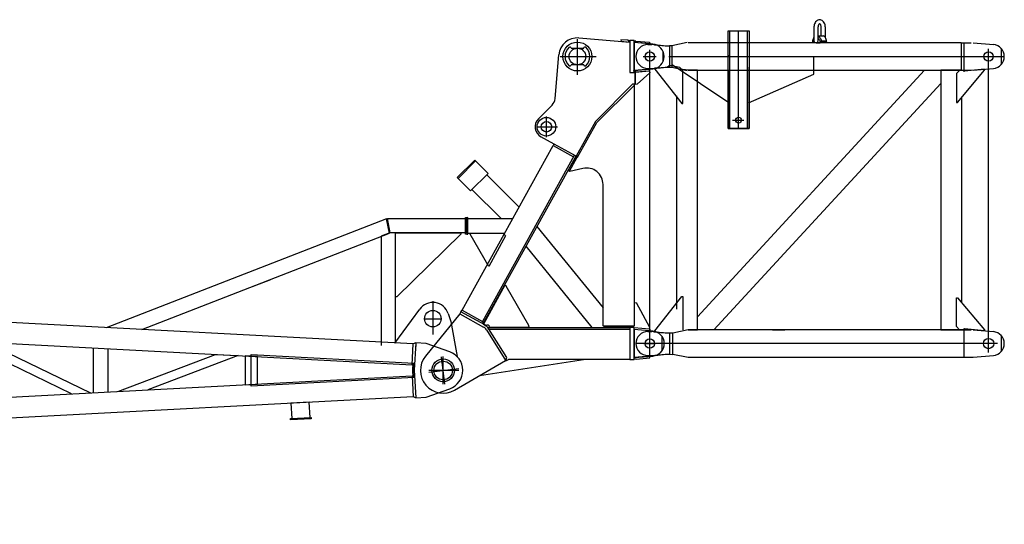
# Model space of a CAD drawing. Extents: x 12936 to 154086, y 9945 to 78013.
# Tile 44 of 64: x 82951 to 87716, y 73304 to 75748. Entities that reach past the tile are written whole.
import ezdxf

# ---------------------------------------------------------------- set-up
doc = ezdxf.new("R2010")
doc.units = 0
doc.header["$LTSCALE"] = 100
doc.header["$MEASUREMENT"] = 0
doc.linetypes.add('CENTER', pattern=[50.5, 30, -9, 2.5, -9])
doc.layers.get('0').update_dxf_attribs({"linetype": 'CONTINUOUS'})
for name, color, linetype in [('1', 7, 'CONTINUOUS'), ('11', 7, 'CONTINUOUS'), ('16', 7, 'CONTINUOUS')]:
    doc.layers.add(name, color=color, linetype=linetype)

# ---------------------------------------------------------------- blocks, each defined once
blk = doc.blocks.new('*G612612')
at = {"layer": '16', "color": 7, "linetype": 'CONTINUOUS'}
blk.add_circle((84999.993391, 74049.313792), 44.9983, dxfattribs=at)
blk = doc.blocks.new('*G611611')
at = {"color": 7, "linetype": 'CONTINUOUS'}
blk.add_blockref('*G612612', (0, 0), dxfattribs=at)
blk = doc.blocks.new('*G615615')
at = {"layer": '16', "color": 7, "linetype": 'CONTINUOUS'}
for p, q in [((84855.111391, 74178.494692), (73110.012391, 74795.733892)), ((84726.561391, 74784.276892), (83369.407717, 74255.160643)), ((84739.726891, 74714.274892), (84726.561391, 74784.276892)), ((84730.498891, 74785.013392), (85108.180891, 74785.013392)), ((84743.655391, 74715.011392), (84730.498891, 74785.013392)), ((85108.180891, 74710.013392), (85108.180891, 74790.011392)), ((85108.180891, 74790.011392), (85114.177891, 74790.011392)), ((85108.180891, 74785.013392), (85108.180891, 74715.011392)), ((85114.177891, 74790.011392), (85114.177891, 74710.013392)), ((73110.342391, 74693.972392), (84849.910891, 74077.031242)), ((83541.496711, 74247.122041), (84739.726891, 74714.274892)), ((84741.622891, 74715.011392), (84700.038391, 74698.802392)), ((84700.038391, 74698.802392), (84700.038391, 74170.827142)), ((84770.040391, 74715.011392), (84741.622891, 74715.011392)), ((85108.180891, 74715.011392), (84743.655391, 74715.011392)), ((84835.042891, 74715.015892), (84770.040391, 74715.015892)), ((84770.040391, 74715.015892), (85085.046391, 74715.015892)), ((84770.040391, 74406.030592), (84770.040391, 74715.011392)), ((84770.040391, 74182.965421), (84770.040391, 74715.011392)), ((85085.046391, 74710.017892), (84775.038391, 74406.030592)), ((85085.046391, 74715.015892), (85085.046391, 74710.017892)), ((85114.177891, 74710.013392), (85108.180891, 74710.013392)), ((84076.702891, 74455.784992), (84165.756391, 74490.497242)), ((84775.038391, 74406.030592), (84770.040391, 74406.030592)), ((84766.258891, 74180.957392), (84886.558891, 74346.063592)), ((85024.318891, 74325.194092), (85037.283391, 74286.952642)), ((84700.038391, 74259.808342), (84700.038391, 74186.642842)), ((85037.283391, 74286.952642), (85067.220391, 74117.186392)), ((83201.590891, 73936.369642), (82674.462391, 74191.357792)), ((82789.108891, 74185.333642), (83293.765891, 73941.212842)), ((83307.531391, 73941.936142), (83307.531391, 74158.087492)), ((83377.527391, 74154.411742), (83377.527391, 73945.616542)), ((84849.910891, 74077.031242), (84855.229891, 74178.494692)), ((84867.022891, 74182.879942), (84855.111391, 74178.494692)), ((84867.022891, 74182.879942), (84860.046391, 74050.014142)), ((84916.954891, 74180.257042), (84867.022891, 74182.879942)), ((84916.954891, 74180.257042), (84867.022891, 74182.879942)), ((84867.022891, 74182.879942), (84867.022891, 74165.723092)), ((85031.779891, 74139.552742), (84916.954891, 74180.257042)), ((85031.779891, 74139.552742), (84916.954891, 74180.257042)), ((83425.597891, 73948.143442), (83898.129391, 74127.051142)), ((84008.485891, 74121.251242), (83571.528391, 73955.810842)), ((83898.129391, 74127.051142), (84008.485891, 74121.251242)), ((84041.143891, 74119.534642), (84041.143891, 73980.493492)), ((84101.439391, 74116.366942), (84041.143891, 74119.534642)), ((84071.290891, 73973.672842), (84071.290891, 74126.350792)), ((84071.290891, 74126.350792), (84859.872391, 74084.909392)), ((84101.439391, 73983.661192), (84101.439391, 74116.366942)), ((84853.884391, 74085.225292), (84852.034891, 74050.009492)), ((84859.872391, 74084.909392), (84858.040891, 74050.032442)), ((73110.342391, 73406.050492), (84849.910891, 74022.992242)), ((84859.872391, 74015.118742), (84071.290891, 73973.672842)), ((84849.910891, 74022.992242), (84855.229891, 73921.533592)), ((84852.034891, 74050.009492), (84853.884391, 74014.802842)), ((84858.040891, 74050.032442), (84859.872391, 74015.118742)), ((84860.046391, 74050.014142), (84867.022891, 73917.148192)), ((84041.143891, 73980.493492), (84101.439391, 73983.661192)), ((84916.954891, 73919.771242), (85031.779891, 73960.470892)), ((84855.111391, 73921.533592), (73110.012391, 73304.294242)), ((84867.022891, 73917.148192), (84855.111391, 73921.533592)), ((84867.022891, 73917.148192), (84916.954891, 73919.771242)), ((84351.726391, 73895.079442), (84262.957891, 73890.414742)), ((84262.957891, 73890.414742), (84266.838391, 73816.517992)), ((84355.617391, 73821.182542), (84351.726391, 73895.079442)), ((84261.291391, 73816.225042), (84361.156891, 73821.470992)), ((84261.610891, 73810.232842), (84261.291391, 73816.225042)), ((84361.156891, 73815.478942), (84261.610891, 73810.232842)), ((84266.838391, 73816.517992), (84355.617391, 73821.182542)), ((84361.156891, 73821.470992), (84361.156891, 73815.478942))]:
    blk.add_line(p, q, dxfattribs=at)
at = {"layer": '16', "color": 7, "linetype": 'CENTER'}
for p, q in [((84950.041891, 74385.596092), (84950.041891, 74223.428692)), ((84910.042891, 74300.021692), (84990.040891, 74300.021692)), ((85000.038391, 73982.924242), (85000.038391, 74116.270792)), ((84930.441391, 74050.014142), (85075.816891, 74050.014142))]:
    blk.add_line(p, q, dxfattribs=at)
at = {"layer": '16', "color": 7, "linetype": 'CONTINUOUS'}
for centre, radius in [((84950.041891, 74300.012542), 39.99939), ((85000.038391, 74050.014142), 55.004883)]:
    blk.add_circle(centre, radius, dxfattribs=at)
for centre, radius, start, end in [((84950.041891, 74300.012542), 78.429236, 18.728359, 144.04294), ((85000.038391, 74050.014142), 95.004273, 0, 70.480637), ((85000.038391, 74050.014142), 95.002571, -70.48337, -0.00183)]:
    blk.add_arc(centre, radius, start, end, dxfattribs=at)
blk = doc.blocks.new('*G613613')
at = {"color": 7, "linetype": 'CONTINUOUS'}
blk.add_blockref('*G615615', (0, 0), dxfattribs=at)
blk = doc.blocks.new('*G610610')
at = {"color": 7, "linetype": 'CONTINUOUS'}
for name in ['*G613613', '*G611611']:
    blk.add_blockref(name, (0, 0), dxfattribs=at)
blk = doc.blocks.new('*G616616')
at = {"layer": '1', "color": 7, "linetype": 'CONTINUOUS'}
for p, q in [((86795.771865, 75722.992898), (86794.849365, 75717.763898)), ((86797.381365, 75728.169398), (86795.771865, 75722.992898)), ((86799.679365, 75733.080398), (86797.381365, 75728.169398)), ((86802.613365, 75737.503898), (86799.679365, 75733.080398)), ((86806.079865, 75741.250898), (86802.613365, 75737.503898)), ((86809.925865, 75744.183398), (86806.079865, 75741.250898)), ((86813.980365, 75746.236898), (86809.925865, 75744.183398)), ((86818.075365, 75747.415898), (86813.980365, 75746.236898)), ((86815.553865, 75719.233898), (86815.130865, 75717.042398)), ((86816.159865, 75721.312898), (86815.553865, 75719.233898)), ((86816.933865, 75723.184898), (86816.159865, 75721.312898)), ((86817.847365, 75724.770398), (86816.933865, 75723.184898)), ((86818.861365, 75726.012398), (86817.847365, 75724.770398)), ((86822.060865, 75747.786398), (86818.075365, 75747.415898)), ((86819.930865, 75726.880898), (86818.861365, 75726.012398)), ((86821.010865, 75727.378898), (86819.930865, 75726.880898)), ((86822.060865, 75727.534898), (86821.010865, 75727.378898)), ((86826.023865, 75747.418898), (86822.060865, 75747.789398)), ((86823.089865, 75727.383398), (86822.060865, 75727.539398)), ((86824.145865, 75726.883898), (86823.089865, 75727.383398)), ((86825.191365, 75726.013898), (86824.145865, 75726.883898)), ((86826.184365, 75724.771898), (86825.191365, 75726.013898)), ((86830.094865, 75746.238398), (86826.023865, 75747.418898)), ((86827.078365, 75723.186398), (86826.184365, 75724.771898)), ((86827.835865, 75721.312898), (86827.078365, 75723.186398)), ((86828.428365, 75719.235398), (86827.835865, 75721.312898)), ((86828.843865, 75717.043898), (86828.428365, 75719.235398)), ((86834.126865, 75744.184898), (86830.094865, 75746.238398)), ((86837.950365, 75741.252398), (86834.126865, 75744.184898)), ((86841.395865, 75737.503898), (86837.950365, 75741.252398)), ((86844.314865, 75733.080398), (86841.395865, 75737.503898)), ((86846.599365, 75728.170898), (86844.314865, 75733.080398)), ((86848.199865, 75722.992898), (86846.599365, 75728.170898)), ((86849.119365, 75717.763898), (86848.199865, 75722.992898)), ((86378.932365, 75221.413898), (86378.932365, 75694.530398)), ((86378.932365, 75694.530398), (86480.537865, 75694.530398)), ((86378.932365, 75662.458898), (86378.932365, 75694.530398)), ((86378.932365, 75694.530398), (86480.537865, 75694.530398)), ((86378.932365, 75636.037898), (86378.932365, 75694.530398)), ((86378.932365, 75694.530398), (86480.537865, 75694.530398)), ((86386.933365, 75221.413898), (86386.933365, 75694.530398)), ((86472.530865, 75221.413898), (86472.530865, 75694.530398)), ((86480.537865, 75694.530398), (86480.537865, 75221.413898)), ((86480.537865, 75694.530398), (86480.537865, 75675.588398)), ((86480.537865, 75694.530398), (86480.537865, 75636.037898)), ((86794.849365, 75717.763898), (86794.558365, 75712.675898)), ((86794.562865, 75712.675898), (86794.562865, 75646.162898)), ((86814.886365, 75714.829898), (86814.809865, 75712.675898)), ((86814.814365, 75646.162898), (86814.814365, 75712.675898)), ((86815.130865, 75717.042398), (86814.886365, 75714.829898)), ((86829.080865, 75714.829898), (86828.843865, 75717.043898)), ((86829.155865, 75712.675898), (86829.080865, 75714.829898)), ((86829.155865, 75669.033398), (86829.155865, 75712.675898)), ((86849.407365, 75712.675898), (86849.119365, 75717.763898)), ((86849.407365, 75712.675898), (86849.407365, 75661.534898)), ((85990.735365, 75627.531398), (86009.746365, 75627.531398)), ((86019.697365, 75627.037898), (86022.460365, 75626.760398)), ((86022.460365, 75626.760398), (86025.833865, 75626.422898)), ((86025.833865, 75626.422898), (86029.816365, 75626.023898)), ((86029.816365, 75626.023898), (86034.407865, 75625.564898)), ((86034.407865, 75625.564898), (86039.608365, 75625.044398)), ((86039.608365, 75625.044398), (86045.419365, 75624.463898)), ((86045.419365, 75624.463898), (86051.836365, 75623.823398)), ((86051.836365, 75623.823398), (86058.862365, 75623.121398)), ((86058.862365, 75623.121398), (86066.495865, 75622.357898)), ((86180.171865, 75637.099898), (86105.972865, 75621.718898)), ((87507.589365, 75636.037898), (86185.151865, 75636.037898)), ((86788.238865, 75638.269898), (86788.585365, 75641.638898)), ((86788.585365, 75641.638898), (86789.075865, 75644.949398)), ((86788.846365, 75643.534898), (86795.684865, 75638.014898)), ((86789.075865, 75644.949398), (86789.704365, 75648.159398)), ((86789.704365, 75648.159398), (86790.463365, 75651.222398)), ((86790.463365, 75651.222398), (86791.343865, 75654.100898)), ((86791.343865, 75654.100898), (86792.332365, 75656.763398)), ((86792.332365, 75656.763398), (86793.410865, 75659.179898)), ((86793.410865, 75659.179898), (86794.562865, 75661.333898)), ((86795.464365, 75640.134398), (86795.464365, 75641.053898)), ((86795.464365, 75639.204398), (86795.464365, 75640.134398)), ((86795.464365, 75638.263898), (86795.464365, 75639.204398)), ((86795.464365, 75637.314398), (86795.464365, 75638.263898)), ((86795.464365, 75636.358898), (86795.464365, 75637.314398)), ((86795.464365, 75635.398898), (86795.464365, 75636.358898)), ((86795.684865, 75638.014898), (86798.683365, 75638.014898)), ((86804.758365, 75636.037898), (86825.347365, 75636.037898)), ((86814.814365, 75669.033398), (86839.387365, 75669.033398)), ((86814.814365, 75666.597398), (86817.797865, 75664.828898)), ((86814.814365, 75657.808898), (86816.636865, 75656.178398)), ((86816.636865, 75656.178398), (86818.370865, 75654.240398)), ((86817.797865, 75664.828898), (86820.688365, 75662.544398)), ((86818.370865, 75654.240398), (86819.978865, 75652.009898)), ((86819.978865, 75652.009898), (86821.427865, 75649.513898)), ((86820.688365, 75662.544398), (86823.410865, 75659.755898)), ((86821.427865, 75649.513898), (86822.689365, 75646.788398)), ((86822.689365, 75646.788398), (86823.736365, 75643.882898)), ((86823.410865, 75659.755898), (86825.894865, 75656.497898)), ((86823.736365, 75643.882898), (86824.552365, 75640.848398)), ((86824.552365, 75640.848398), (86825.131365, 75637.741898)), ((86831.596365, 75643.534898), (86825.096865, 75638.014898)), ((86825.894865, 75656.497898), (86828.069865, 75652.830398)), ((86828.069865, 75652.830398), (86829.886365, 75648.834398)), ((86829.886365, 75648.834398), (86831.303865, 75644.604398)), ((86831.303865, 75644.604398), (86832.304365, 75640.243898)), ((86855.276865, 75643.534898), (86831.596365, 75643.534898)), ((86832.304365, 75640.243898), (86832.890865, 75635.854898)), ((86855.908365, 75638.014898), (86832.658365, 75638.014898)), ((86841.577365, 75668.709398), (86839.369365, 75669.034898)), ((86843.837865, 75667.687898), (86841.577365, 75668.709398)), ((86846.086365, 75665.926898), (86843.837865, 75667.687898)), ((86848.249365, 75663.420398), (86846.086365, 75665.926898)), ((86850.254865, 75660.214898), (86848.249365, 75663.420398)), ((86852.035365, 75656.401898), (86850.254865, 75660.214898)), ((86853.538365, 75652.108898), (86852.035365, 75656.401898)), ((86854.732365, 75647.490398), (86853.538365, 75652.108898)), ((86855.603865, 75642.705398), (86854.732365, 75647.490398)), ((86856.160365, 75637.905398), (86855.603865, 75642.705398)), ((87507.589365, 75636.037898), (87507.589365, 75503.038898)), ((87507.589365, 75636.037898), (87521.414865, 75636.037898)), ((87521.414865, 75636.037898), (87555.728865, 75636.037898)), ((87521.414865, 75503.038898), (87521.414865, 75636.037898)), ((87565.730865, 75636.037898), (87662.917365, 75627.303398)), ((86066.495865, 75622.357898), (86074.733865, 75621.535898)), ((86074.733865, 75621.535898), (86094.793365, 75621.535898)), ((86105.972865, 75621.718898), (86094.793365, 75621.535898)), ((86094.793365, 75621.535898), (86094.793365, 75517.540898)), ((86106.242865, 75621.781898), (86106.242865, 75517.284398)), ((86378.932365, 75575.529398), (86378.932365, 75569.533898)), ((87700.729365, 75608.461898), (87700.729365, 75530.614898)), ((86382.365865, 75344.533898), (86108.933865, 75529.533398)), ((86793.148365, 75484.672898), (86793.148365, 75569.533898)), ((85990.735365, 75511.534898), (86009.746365, 75511.534898)), ((86019.697365, 75512.028398), (86022.460365, 75512.304398)), ((86022.460365, 75512.304398), (86025.833865, 75512.641898)), ((86083.807365, 75515.764898), (86024.732865, 75512.532398)), ((86024.732865, 75512.532398), (86024.732865, 75507.534398)), ((86024.732865, 75507.534398), (86155.552365, 75342.372398)), ((86025.833865, 75512.641898), (86029.816365, 75513.040898)), ((86029.816365, 75513.040898), (86034.407865, 75513.499898)), ((86034.407865, 75513.499898), (86039.608365, 75514.020398)), ((86039.608365, 75514.020398), (86045.419365, 75514.602398)), ((86045.419365, 75514.602398), (86051.836365, 75515.245898)), ((86051.836365, 75515.245898), (86058.862365, 75515.949398)), ((86058.862365, 75515.949398), (86066.495865, 75516.714398)), ((86066.495865, 75516.714398), (86074.733865, 75517.540898)), ((86074.733865, 75517.540898), (86094.793365, 75517.540898)), ((86093.108865, 75524.901398), (86083.807365, 75515.764898)), ((86094.793365, 75517.540898), (86106.242865, 75517.284398)), ((86145.554865, 75516.697898), (86097.590865, 75526.237898)), ((86106.242865, 75517.284398), (86180.152365, 75502.041398)), ((86160.551865, 75502.534898), (86145.554865, 75516.697898)), ((86185.151865, 75503.038898), (86160.551865, 75505.830398)), ((86160.551865, 75342.372398), (86160.551865, 75502.534898)), ((86185.151865, 75503.038898), (87507.589365, 75503.038898)), ((86230.534365, 75503.038898), (86185.151865, 75503.038898)), ((86230.534365, 74246.037398), (86230.534365, 75503.038898)), ((86230.543365, 74309.685398), (87329.446365, 75503.020898)), ((86378.932365, 75503.038898), (86378.932365, 75418.837898)), ((86378.932365, 75487.840898), (86378.932365, 75499.248398)), ((86378.932365, 75499.248398), (86378.932365, 75221.413898)), ((86477.099865, 75344.533898), (86793.148365, 75484.672898)), ((86477.099865, 75344.533898), (86793.148365, 75484.672898)), ((86480.533365, 75508.650398), (86480.533365, 75517.696898)), ((86480.533365, 75221.413898), (86480.533365, 75508.650398)), ((86793.148365, 75484.672898), (86793.148365, 75503.038898)), ((87329.446365, 75503.020898), (87408.941865, 75503.020898)), ((87408.932865, 75503.038898), (87408.932865, 74246.037398)), ((87510.533865, 75503.038898), (87408.932865, 75503.038898)), ((87408.941865, 75503.020898), (87408.941865, 75439.363898)), ((87499.235865, 75502.369898), (87484.234365, 75487.374398)), ((87484.234365, 75487.374398), (87484.234365, 75347.371898)), ((87489.233865, 75347.371898), (87619.984365, 75502.891898)), ((87519.719865, 75502.369898), (87499.235865, 75502.369898)), ((87507.589365, 75503.038898), (87521.414865, 75503.038898)), ((87510.533865, 75502.983398), (87510.533865, 75503.038898)), ((87519.719865, 75500.703398), (87519.719865, 75502.369898)), ((87519.730365, 75497.371898), (87519.730365, 75500.703398)), ((87521.414865, 75503.038898), (87555.728865, 75503.038898)), ((87619.984365, 75507.891398), (87523.043865, 75497.719898)), ((87565.730865, 75503.038898), (87662.917365, 75511.773398)), ((87619.984365, 75502.891898), (87619.984365, 75507.891398)), ((87408.941865, 75439.363898), (86310.038865, 74246.028398)), ((86128.933365, 75379.863398), (86128.933365, 74346.241898)), ((86155.552365, 75342.372398), (86160.551865, 75342.372398)), ((86480.537865, 75346.053398), (86480.537865, 75308.497898)), ((87484.234365, 75347.371898), (87489.233865, 75347.371898)), ((87510.533865, 74376.316898), (87510.533865, 75372.759398)), ((86378.932365, 75287.596898), (86378.932365, 75221.413898)), ((86480.537865, 75221.413898), (86378.932365, 75221.413898)), ((86378.932365, 75221.413898), (86480.533365, 75221.413898)), ((86378.932365, 75221.413898), (86439.878865, 75221.413898)), ((86024.728365, 74241.543398), (86155.547865, 74406.703898)), ((86155.547865, 74406.703898), (86160.547365, 74406.703898)), ((86160.547365, 74406.703898), (86160.547365, 74246.541398)), ((87484.234365, 74261.701898), (87484.234365, 74401.704398)), ((87484.234365, 74401.704398), (87489.233865, 74401.704398)), ((87489.233865, 74401.704398), (87619.984365, 74246.184398)), ((86230.543365, 74246.028398), (86230.543365, 74309.685398)), ((86024.728365, 74236.543898), (86024.728365, 74241.543398)), ((86111.240865, 74231.791898), (86185.151865, 74247.036398)), ((86185.151865, 74246.037398), (86230.534365, 74246.037398)), ((87507.589365, 74246.037398), (86185.151865, 74246.037398)), ((86310.038865, 74246.028398), (86230.543365, 74246.028398)), ((86594.465865, 74246.037398), (86623.963365, 74246.037398)), ((86623.963365, 74246.037398), (86653.466865, 74246.037398)), ((87408.932865, 74246.037398), (87510.533865, 74246.037398)), ((87499.235865, 74246.697398), (87484.234365, 74261.701898)), ((87519.719865, 74246.697398), (87499.235865, 74246.697398)), ((87507.589365, 74246.037398), (87521.414865, 74246.037398)), ((87519.719865, 74248.372898), (87519.719865, 74246.697398)), ((87519.730365, 74251.704398), (87519.730365, 74248.372898)), ((87521.414865, 74246.037398), (87555.728865, 74246.037398)), ((87521.414865, 74113.039898), (87521.414865, 74246.037398)), ((87619.984365, 74241.184898), (87523.043865, 74251.347398)), ((87565.730865, 74246.037398), (87662.917365, 74237.304398)), ((87619.984365, 74246.184398), (87619.984365, 74241.184898)), ((85990.735365, 74237.541398), (86009.746365, 74237.541398)), ((86019.697365, 74237.038898), (86022.460365, 74236.761398)), ((86022.460365, 74236.761398), (86025.833865, 74236.425398)), ((86025.833865, 74236.425398), (86029.816365, 74236.026398)), ((86029.816365, 74236.026398), (86034.407865, 74235.567398)), ((86034.407865, 74235.567398), (86039.608365, 74235.048398)), ((86039.608365, 74235.048398), (86045.419365, 74234.466398)), ((86045.419365, 74234.466398), (86051.836365, 74233.825898)), ((86051.836365, 74233.825898), (86058.862365, 74233.122398)), ((86058.862365, 74233.122398), (86066.495865, 74232.360398)), ((86066.495865, 74232.360398), (86074.733865, 74231.535398)), ((86074.733865, 74231.535398), (86094.793365, 74231.535398)), ((86094.793365, 74231.535398), (86111.240865, 74231.791898)), ((86094.793365, 74231.535398), (86094.793365, 74127.541898)), ((86111.240865, 74127.285398), (86111.240865, 74231.791898)), ((87700.729365, 74218.462898), (87700.729365, 74140.614398)), ((85990.735365, 74121.535898), (86009.746365, 74121.535898)), ((86019.697365, 74122.038398), (86022.460365, 74122.314398)), ((86022.460365, 74122.314398), (86025.833865, 74122.650398)), ((86025.833865, 74122.650398), (86029.816365, 74123.047898)), ((86029.816365, 74123.047898), (86034.407865, 74123.505398)), ((86034.407865, 74123.505398), (86039.608365, 74124.025898)), ((86039.608365, 74124.025898), (86045.419365, 74124.606398)), ((86045.419365, 74124.606398), (86051.836365, 74125.248398)), ((86051.836365, 74125.248398), (86058.862365, 74125.951898)), ((86058.862365, 74125.951898), (86066.495865, 74126.715398)), ((86066.495865, 74126.715398), (86074.733865, 74127.541898)), ((86074.733865, 74127.541898), (86094.793365, 74127.541898)), ((86094.793365, 74127.541898), (86111.240865, 74127.301434)), ((86185.169865, 74111.977898), (86110.970865, 74127.357398)), ((86185.151865, 74113.039898), (87507.589365, 74113.039898)), ((87507.589365, 74113.039898), (87521.414865, 74113.039898)), ((87521.414865, 74113.039898), (87555.728865, 74113.039898)), ((87555.728865, 74113.039898), (87565.730865, 74113.039898)), ((87565.730865, 74113.039898), (87662.917365, 74121.772898))]:
    blk.add_line(p, q, dxfattribs=at)
at = {"layer": '1', "color": 7, "linetype": 'CENTER'}
for p, q in [((86429.734365, 75221.413898), (86429.734365, 75694.530398)), ((85999.733865, 74121.545242), (85999.733865, 75601.063898)), ((85970.789865, 75569.533898), (86028.719865, 75569.533898)), ((86092.943865, 75569.533898), (87715.730599, 75569.533898)), ((86399.540865, 75261.412898), (86455.433865, 75261.412898))]:
    blk.add_line(p, q, dxfattribs=at)
at = {"layer": '1', "color": 7, "linetype": 'CONTINUOUS'}
for centre, radius in [((85999.733865, 75569.533898), 22.499085), ((87639.727365, 75569.533898), 22.499085), ((86429.729865, 75261.412898), 14.002991), ((86429.734365, 75261.412898), 14.002991), ((85999.733865, 74179.543898), 22.499085), ((87639.727365, 74179.543898), 24.998473)]:
    blk.add_circle(centre, radius, dxfattribs=at)
for centre, radius, start, end in [((85990.735365, 75569.533898), 57.998656, 90, 180), ((86009.746365, 75527.538398), 99.995954, 84.290489, 90.002129), ((86804.689365, 75646.162898), 10.125732, 180, 0), ((87657.727365, 75569.533898), 58.003234, 0, 84.865341), ((85990.735365, 75569.533898), 57.998656, 180, -90), ((87657.727365, 75569.533898), 57.993414, -84.86673, -0.0022), ((86009.746365, 75611.538398), 100.003051, -90, -84.28888), ((86096.611365, 75521.341898), 4.992828, 78.686928, 134.53772), ((87522.722865, 75500.703398), 3.00293, 180, -83.87207), ((87522.713865, 74248.372898), 2.993662, 83.68129, -179.99786), ((85990.735365, 74179.543898), 57.998656, 90, 180), ((86009.746365, 74137.539398), 99.995954, 84.290489, 90.002129), ((87657.727365, 74179.533398), 58.003234, 0, 84.865341), ((85990.735365, 74179.543898), 57.998656, 180, -90), ((87657.727365, 74179.533398), 57.993414, -84.86673, -0.0022), ((86009.746365, 74221.537898), 100.003051, -90, -84.28836)]:
    blk.add_arc(centre, radius, start, end, dxfattribs=at)
at = {"layer": '11', "color": 7, "linetype": 'CENTER'}
for p, q in [((87639.727365, 74136.95057), (87639.727365, 75606.473778)), ((87683.310333, 74179.543898), (85932.736708, 74179.543898))]:
    blk.add_line(p, q, dxfattribs=at)
blk = doc.blocks.new('*G619619')
at = {"layer": '16', "color": 7, "linetype": 'CENTER'}
for p, q in [((85008.223138, 73983.420655), (84991.972281, 74115.77326)), ((84930.968701, 74041.528736), (85075.260594, 74059.245553))]:
    blk.add_line(p, q, dxfattribs=at)
at = {"layer": '16', "color": 7, "linetype": 'CONTINUOUS'}
blk.add_circle((85000.046936, 74050.010477), 55.004883, dxfattribs=at)
blk = doc.blocks.new('*G618618')
at = {"color": 7, "linetype": 'CONTINUOUS'}
blk.add_blockref('*G619619', (0, 0), dxfattribs=at)
blk = doc.blocks.new('*G620620')
at = {"layer": '16', "color": 7, "linetype": 'CONTINUOUS'}
blk.add_circle((85499.813969, 75229.381359), 44.993757, dxfattribs=at)
blk = doc.blocks.new('*G617617')
at = {"layer": '16', "color": 7, "linetype": 'CENTER'}
for p, q in [((85649.749448, 75481.357086), (85649.712594, 75653.763687)), ((85999.74306, 75538.628974), (85999.730448, 75602.513119)), ((85999.734116, 75539.304922), (85999.733602, 75601.05967)), ((85566.081629, 75569.444635), (85740.530729, 75569.487451)), ((85968.590861, 75569.526783), (86031.652658, 75569.54119)), ((85970.793916, 75569.52979), (86028.711517, 75569.530677)), ((85499.82203, 75179.356463), (85499.793477, 75279.507494)), ((85451.297765, 75229.369633), (85552.67524, 75229.391604)), ((86000.065807, 74153.265467), (86000.062059, 74206.418455)), ((85971.696555, 74179.529594), (86027.50001, 74179.541866))]:
    blk.add_line(p, q, dxfattribs=at)
at = {"layer": '16', "color": 7, "linetype": 'CONTINUOUS'}
for p, q in [((85656.879244, 75659.177435), (85903.758765, 75639.514415)), ((85895.702795, 75648.174692), (85860.52824, 75650.979902)), ((85860.52824, 75650.979902), (85861.493263, 75643.120425)), ((85861.493263, 75643.120425), (85901.755868, 75639.665953)), ((85901.755868, 75639.665953), (85895.702795, 75648.174692)), ((85902.870106, 75646.899664), (85895.826502, 75646.034818)), ((85895.826502, 75646.034818), (85901.755868, 75639.665953)), ((85901.755868, 75639.665953), (85903.728554, 75639.908169)), ((85903.728554, 75639.908169), (85902.870106, 75646.899664)), ((85923.747686, 75647.014859), (85903.751487, 75647.007884)), ((85903.751487, 75647.007884), (85903.790424, 75492.012819)), ((85903.758765, 75639.514415), (85903.790424, 75492.012819)), ((85923.786805, 75492.018306), (85923.747686, 75647.014859)), ((86014.056223, 75629.845725), (85923.748744, 75637.011928)), ((85923.748744, 75637.011928), (85923.777728, 75502.012696)), ((85933.07453, 75644.300282), (85923.887027, 75643.172198)), ((85923.887027, 75643.172198), (85924.630125, 75637.120148)), ((85924.630125, 75637.120148), (85924.65974, 75636.878959)), ((85924.65974, 75636.878959), (85933.07453, 75644.300282)), ((85925.75219, 75636.855924), (85933.07453, 75644.300282)), ((86000.128674, 75631.19746), (85925.75219, 75636.855924)), ((85933.07453, 75644.300282), (85999.164017, 75639.053959)), ((85999.164017, 75639.053959), (86000.128674, 75631.19746)), ((85541.586997, 75365.534072), (85560.058708, 75577.190865)), ((85619.356804, 75610.184414), (85680.00075, 75609.471236)), ((86063.728301, 75595.888618), (86063.739125, 75543.207258)), ((85680.107412, 75528.746525), (85619.464015, 75529.455237)), ((85903.790424, 75492.012819), (85928.785855, 75492.02005)), ((85903.790424, 75492.012819), (85923.786805, 75492.018306)), ((85922.90528, 75501.905573), (85925.757858, 75502.255826)), ((85923.924595, 75493.603917), (85922.90528, 75501.905573)), ((85923.777728, 75502.012696), (86014.089234, 75509.226672)), ((85933.11061, 75494.731818), (85923.924595, 75493.603917)), ((85925.757858, 75502.255826), (85933.11061, 75494.731818)), ((85998.224363, 75507.869615), (85925.785778, 75502.176134)), ((85925.785778, 75502.176134), (85933.11061, 75494.731818)), ((85928.785855, 75492.02005), (85928.793945, 75435.016137)), ((85928.789538, 75494.390165), (85998.77889, 75499.980894)), ((85928.951315, 75433.808313), (85928.789538, 75494.390165)), ((85933.11061, 75494.731818), (85999.18902, 75500.013116)), ((86000.033474, 75489.763128), (85938.801343, 75435.017744)), ((85999.18902, 75500.013116), (85998.224363, 75507.869615)), ((85998.77889, 75499.980894), (86000.033474, 75489.763128)), ((85916.78443, 75435.012015), (85736.943434, 75255.093828)), ((85928.793945, 75435.016137), (85916.78443, 75435.012015)), ((85923.76006, 75435.014409), (85924.036206, 74265.917984)), ((85938.801343, 75435.017744), (85928.951315, 75433.808313)), ((85743.974364, 75249.809293), (85923.761301, 75429.76248)), ((85460.911122, 75268.262105), (85527.147729, 75334.534804)), ((85736.943434, 75255.093828), (85644.159393, 75087.110173)), ((85650.788433, 75082.329415), (85743.974364, 75249.809293)), ((85537.857068, 75145.820295), (85473.219504, 75181.237451)), ((85092.386502, 74340.536526), (85533.122029, 75138.486574)), ((85092.387051, 74340.53206), (85533.122029, 75138.486574)), ((85537.302191, 75146.129981), (85533.122029, 75138.486574)), ((85533.122029, 75138.486574), (85631.170961, 75084.333585)), ((85644.159393, 75087.110173), (85537.857068, 75145.820295)), ((85067.862416, 74983.354359), (85152.689408, 75068.222261)), ((85152.689408, 75068.222261), (85067.862416, 74983.354359)), ((85157.283816, 75063.629948), (85072.457373, 74978.757579)), ((85152.689408, 75068.222261), (85157.283816, 75063.629948)), ((85217.760424, 75003.19371), (85152.689408, 75068.222261)), ((85634.407331, 75090.210807), (85190.437231, 74286.383001)), ((85638.159582, 75080.464444), (85197.442451, 74282.512272)), ((85605.454866, 75017.096909), (85643.194237, 75085.357989)), ((85611.331906, 75013.862028), (85649.070336, 75082.118459)), ((85642.408699, 75088.075512), (85638.159582, 75080.464444)), ((85649.070336, 75082.118459), (85641.43006, 75086.322563)), ((85649.070336, 75082.118459), (85650.788433, 75082.329415)), ((85612.458768, 75013.238712), (85605.454866, 75017.096909)), ((85676.268556, 75027.605255), (85612.458768, 75013.238712)), ((85072.457373, 74978.757579), (85067.862416, 74983.354359)), ((85067.862416, 74983.354359), (85132.934346, 74918.318364)), ((85132.934346, 74918.318364), (85217.760424, 75003.19371)), ((85211.255203, 74996.676343), (85368.163111, 74839.837555)), ((85139.432281, 74924.821234), (85279.937282, 74784.374115)), ((85773.841051, 74949.171215), (85773.791877, 74949.571708)), ((85774.00349, 74265.884295), (85773.838727, 74949.190145)), ((85114.141898, 74788.612835), (85114.070509, 74709.338234)), ((85120.056977, 74789.339115), (85114.141898, 74788.612835)), ((85120.083364, 74709.342045), (85120.056977, 74789.339115)), ((85120.062247, 74784.335965), (85337.549597, 74784.387389)), ((85454.042997, 74747.100935), (85773.981675, 74352.675212)), ((85114.070509, 74709.338234), (85120.083364, 74709.342045)), ((85120.079191, 74714.336263), (85298.871138, 74714.383371)), ((85129.467997, 74714.267961), (85258.537149, 74714.369793)), ((85130.073261, 74709.338481), (85129.467997, 74714.267961)), ((85220.31802, 74553.11307), (85130.073261, 74709.338481)), ((85302.135244, 74701.252288), (85220.31802, 74553.11307)), ((85258.537149, 74714.369793), (85294.397875, 74714.382712)), ((85720.786715, 74256.965774), (85401.052584, 74651.15335)), ((85298.699887, 74461.710919), (85194.793586, 74273.585669)), ((85305.706942, 74457.839356), (85298.699887, 74461.710919)), ((85414.855012, 74266.79051), (85305.706942, 74457.839356)), ((85086.246204, 74333.533362), (85092.386502, 74340.536526)), ((85092.386502, 74340.536526), (85190.436886, 74286.384018)), ((85924.01036, 74377.013625), (85933.869321, 74378.224153)), ((85933.869321, 74378.224153), (85998.077429, 74259.162132)), ((85080.442056, 74323.029369), (84914.653276, 74118.589233)), ((85086.246204, 74333.533362), (85080.442056, 74323.029369)), ((85080.442056, 74323.029369), (85195.26386, 74259.613585)), ((85201.068009, 74270.117578), (85086.246204, 74333.533362)), ((85190.436886, 74286.384018), (85194.784653, 74273.584572)), ((85194.784653, 74273.584572), (85197.442451, 74282.512272)), ((85194.793586, 74273.585669), (85208.210726, 74266.175019)), ((85209.091362, 74246.534544), (85303.157073, 74096.520942)), ((85216.517934, 74256.849748), (85893.649118, 74257.007513)), ((85307.587172, 74112.049231), (85219.257512, 74252.911268)), ((85902.053953, 74247.007566), (85223.05896, 74246.848981)), ((85224.872823, 74260.066838), (85415.822923, 74258.90751)), ((85227.803412, 74256.852377), (85904.044677, 74257.009935)), ((85415.822923, 74258.90751), (85414.855012, 74266.79051)), ((85774.00349, 74265.884295), (85924.036206, 74265.917984)), ((85782.003498, 74259.169096), (85774.00349, 74265.884295)), ((85916.042394, 74259.203636), (85782.003498, 74259.169096)), ((85902.053953, 74247.007566), (85904.016217, 74247.248502)), ((85924.040953, 74257.017369), (85904.044663, 74257.011138)), ((85904.044663, 74257.011138), (85904.083692, 74102.015329)), ((85924.036206, 74265.917984), (85916.042394, 74259.203636)), ((85999.286897, 74249.311807), (85924.034625, 74255.038044)), ((85924.071615, 74102.015848), (85924.040953, 74257.017369)), ((86014.350075, 74239.843471), (85924.042067, 74247.013991)), ((85924.042067, 74247.013991), (85924.07105, 74112.014759)), ((85924.914515, 74247.121114), (85924.944074, 74246.880372)), ((85998.077429, 74259.162132), (85999.286897, 74249.311807)), ((85999.446918, 74249.054742), (86000.411483, 74241.198988)), ((86058.055304, 74215.711422), (86058.073075, 74143.37873)), ((85055.538816, 73954.30345), (85302.092561, 74098.211915)), ((85176.642754, 74024.987778), (85678.534083, 74101.961142)), ((85303.157073, 74096.520942), (85307.587172, 74112.049231)), ((85303.157073, 74096.520942), (85315.543481, 74101.874369)), ((85904.083692, 74102.014325), (85315.543481, 74101.874369)), ((85904.083692, 74102.015329), (85924.071615, 74102.015848)), ((85924.07105, 74112.014759), (86014.373532, 74119.228383)), ((85933.403859, 74104.734477), (85924.208911, 74103.605479)), ((85998.517667, 74117.871827), (85926.079648, 74112.173731)), ((85933.403859, 74104.734477), (85999.482781, 74110.011606)), ((85999.482781, 74110.011606), (85998.517667, 74117.871827))]:
    blk.add_line(p, q, dxfattribs=at)
for centre, radius in [((85649.72345, 75569.462139), 69.996454), ((85649.732383, 75569.463236), 39.993832), ((85999.729744, 75569.532703), 22.496878), ((85999.776446, 75569.533903), 22.487235), ((85499.813969, 75229.381359), 25.494794), ((86000.059346, 74179.534687), 22.496878), ((85000.087623, 74049.309863), 44.9983)]:
    blk.add_circle(centre, radius, dxfattribs=at)
for centre, radius, start, end in [((85649.732383, 75569.463236), 89.998304, 85.447441, 175.07657), ((86009.266807, 75569.53701), 60.502025, -85.42609, 85.46191), ((85649.732383, 75569.463236), 60.006564, 132.21871, -132.19955), ((85613.441726, 75609.458133), 5.960083, 7, 132.2176), ((85685.995556, 75609.474342), 6.004861, 47.734985, -179.97203), ((85649.732383, 75569.463236), 59.993803, -47.78339, 47.80377), ((85613.460277, 75529.451034), 5.994937, -132.24106, 0.03857), ((85686.013558, 75529.471708), 5.950928, -173, -47.7572), ((85491.818247, 75369.852476), 49.955547, -44.99258, -4.96152), ((85499.813969, 75229.381359), 55.001244, 135.01501, -118.91652), ((85693.839863, 74949.559921), 79.952429, 0.00827, 102.68759), ((85309.386639, 74714.382381), 14.989018, -179.99931, -118.91187), ((85176.8971, 74226.347278), 38.000099, 32.090084, 61.097084), ((85176.947031, 74226.396026), 49.93281, 32.075046, 61.115379), ((85215.022795, 74258.857407), 9.924316, 7, 132.94637), ((86009.560147, 74179.538925), 60.502413, -85.43478, 85.46103), ((85000.088189, 74049.305248), 109.997535, 140.9585, -59.72961)]:
    blk.add_arc(centre, radius, start, end, dxfattribs=at)
at = {"color": 7, "linetype": 'CONTINUOUS'}
for name in ['*G620620', '*G618618']:
    blk.add_blockref(name, (0, 0), dxfattribs=at)

msp = doc.modelspace()

# ---------------------------------------------------------------- block references
at = {"color": 7, "linetype": 'CONTINUOUS'}
for name in ['*G616616', '*G617617', '*G610610']:
    msp.add_blockref(name, (0, 0), dxfattribs=at)

doc.saveas('drawing.dxf')
